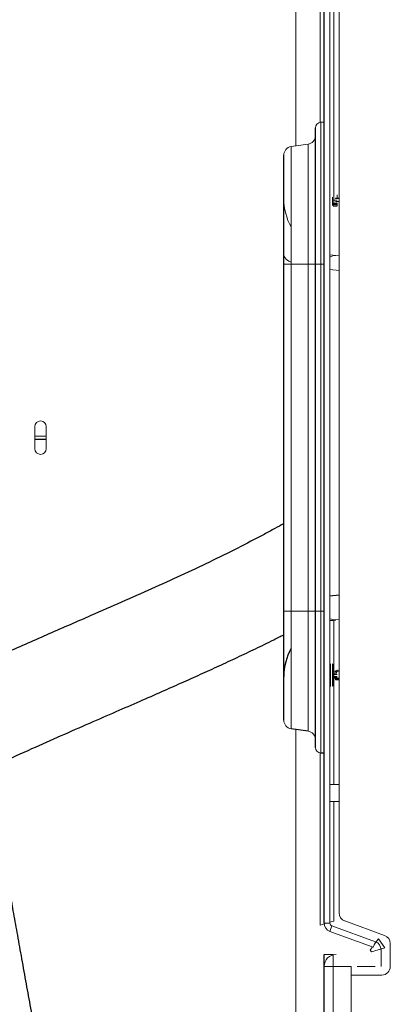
# Paper-space layout '_Bottom' of a CAD drawing. Header units: millimetres. Extents: x -1506 to 1507, y -634 to 605.
# Tile 4 of 33: x -1250 to -1120, y -199 to 147. Entities that reach past the tile are written whole.
import ezdxf

# ---------------------------------------------------------------- set-up
doc = ezdxf.new("R2010")
doc.units = ezdxf.units.MM

psp = doc.layouts.new('_Bottom')

# ---------------------------------------------------------------- linework, layer by layer
at = {"color": 144, "linetype": 'Continuous', "lineweight": 18}
for p, q in [((-1153, 102.59), (-1153, 245)), ((-1144.42, 171.51), (-1144.42, 110.92)), ((-1141.01, -170.76), (-1141.01, 170.76)), ((-1139.66, 170.01), (-1139.66, 83.58)), ((-1137.83, 167.15), (-1137.83, -167.15)), ((-1143.13, 111), (-1144.23, 110.94)), ((-1144.23, 110.94), (-1144.23, -110.94)), ((-1143.13, -111), (-1143.13, 111)), ((-1148.71, 103.2), (-1154.65, 102.36)), ((-1154.65, 102.36), (-1154.65, -102.36)), ((-1148.71, -103.2), (-1148.71, 103.2)), ((-1143.13, 84.21), (-1143.07, 84.38)), ((-1140.15, 84.59), (-1140.15, 84.57)), ((-1140.15, 83.47), (-1140.15, 83.53)), ((-1138.6, 83.58), (-1139.94, 83.58)), ((-1139.94, 83.58), (-1139.94, 83.51)), ((-1138.53, 83.51), (-1139.94, 83.51)), ((-1139.66, 83.51), (-1139.66, 82.49)), ((-1139.04, 84.23), (-1137.83, 84.23)), ((-1139.04, 84.23), (-1139.04, 84.13)), ((-1139.04, 84.13), (-1137.83, 84.13)), ((-1139.04, 83.03), (-1139.04, 83.12)), ((-1139.04, 83.12), (-1137.83, 83.12)), ((-1138.45, 85.34), (-1138.45, 85.4)), ((-1138.45, 84.28), (-1138.45, 85.2)), ((-1139.94, 82.08), (-1139.94, 82.49)), ((-1139.94, 82.49), (-1138.6, 82.49)), ((-1138.6, 82.08), (-1139.94, 82.08)), ((-1139.94, 81.58), (-1139.94, 82.03)), ((-1138.53, 82.03), (-1139.94, 82.03)), ((-1139.66, 82.08), (-1139.66, 82.03)), ((-1139.04, 83.03), (-1137.83, 83.03)), ((-1138.57, 82.03), (-1138.6, 82.08)), ((-1138.45, 82.56), (-1138.45, 81.8)), ((-1138.45, 81.67), (-1138.45, 81.61)), ((-1138.97, 64.03), (-1141.01, 64.31)), ((-1138.97, 64.03), (-1137.83, 63.93)), ((-1143.07, 61), (-1157.23, 61)), ((-1137.83, 58.81), (-1141.01, 59.09)), ((-1244.67, 3.88), (-1244.67, -3.87)), ((-1240.68, -3.87), (-1240.68, 3.88)), ((-1244.67, 0.5), (-1240.68, 0.5)), ((-1244.67, -0.5), (-1240.68, -0.5)), ((-1240.68, -0.67), (-1244.67, -0.66)), ((-1143.07, -61), (-1157.23, -61)), ((-1139.66, -64.1), (-1139.66, -82.36)), ((-1137.83, -63.93), (-1138.97, -64.03)), ((-1140.86, -87.39), (-1140.86, -79.61)), ((-1139.96, -87.39), (-1139.96, -79.61)), ((-1138.6, -82.36), (-1139.94, -82.36)), ((-1139.94, -82.36), (-1139.94, -82.86)), ((-1139.94, -82.86), (-1138.6, -82.86)), ((-1139.66, -82.86), (-1139.66, -83.27)), ((-1139.04, -82.07), (-1139.04, -82.06)), ((-1137.83, -82.06), (-1139.04, -82.06)), ((-1137.83, -82.07), (-1139.04, -82.07)), ((-1138.45, -81.72), (-1138.45, -81.66)), ((-1138.45, -81.74), (-1138.45, -81.76)), ((-1140.15, -86.78), (-1140.15, -86.47)), ((-1139.94, -83.27), (-1138.6, -83.27)), ((-1139.94, -83.27), (-1139.94, -83.34)), ((-1139.94, -83.34), (-1138.53, -83.34)), ((-1139.94, -84), (-1139.94, -84.53)), ((-1138.6, -84), (-1139.94, -84)), ((-1138.53, -84.36), (-1139.94, -84.36)), ((-1138.6, -84.39), (-1139.94, -84.39)), ((-1139.94, -84.53), (-1138.6, -84.53)), ((-1139.66, -83.34), (-1139.66, -84)), ((-1139.66, -84.53), (-1139.66, -122)), ((-1139.04, -85.17), (-1139.04, -84.62)), ((-1139.04, -84.62), (-1137.83, -84.62)), ((-1137.83, -84.99), (-1139.04, -84.99)), ((-1137.83, -85.17), (-1139.04, -85.17)), ((-1143.13, -95.13), (-1143.07, -95.2)), ((-1143.07, -97.1), (-1143.13, -97.17)), ((-1153, -245), (-1153, -102.59)), ((-1144.42, -110.92), (-1144.42, -171.51)), ((-1137.83, -122), (-1141.01, -122)), ((-1141.01, -128), (-1137.83, -128)), ((-1139.66, -128), (-1139.66, -170.01)), ((-1142.83, -171.01), (-1144.42, -171.51)), ((-1143.07, -170.76), (-1141.01, -170.76)), ((-1142.83, -170.76), (-1142.83, -171.01)), ((-1141.06, -173.63), (-1140.35, -171.7)), ((-1141.01, -170.44), (-1139.66, -170.01)), ((-1125.07, -177.26), (-1140.35, -171.7)), ((-1135.85, -169.97), (-1121.8, -175.08)), ((-1125.78, -179.19), (-1141.06, -173.63)), ((-1125.43, -178.23), (-1123.91, -176.25)), ((-1123.91, -176.25), (-1121.71, -179.38)), ((-1126.95, -180.21), (-1126.08, -179.08)), ((-1126.47, -180.88), (-1121.71, -179.38)), ((-1125.78, -179.19), (-1125.07, -177.26)), ((-1119.83, -186), (-1119.83, -177.9)), ((-1139.89, -181.77), (-1143.07, -181.77)), ((-1139.89, -181.77), (-1139.89, -245)), ((-1126.95, -180.21), (-1126.47, -180.88)), ((-1123.07, -186), (-1123.07, -180.13)), ((-1133.54, -185.94), (-1143.07, -185.94)), ((-1133.54, -245), (-1133.54, -185.94)), ((-1131.47, -186), (-1125.12, -186)), ((-1122.83, -189), (-1133.54, -189))]:
    psp.add_line(p, q, dxfattribs=at)
at = {"color": 7, "linetype": 'Continuous', "lineweight": 25}
for p, q in [((-1143.07, -170.76), (-1143.07, 170.76)), ((-1146.13, -108.94), (-1146.13, 108.94)), ((-1157.23, -99.39), (-1157.23, 99.39)), ((-1139.94, 81.58), (-1138.45, 81.58)), ((-1141.01, -55.59), (-1137.83, -55.31)), ((-1141.01, -64.31), (-1138.97, -64.03)), ((-1148.71, -103.2), (-1154.65, -102.36)), ((-1143.13, -111), (-1144.23, -110.94)), ((-1143.07, -245), (-1143.07, -181.77))]:
    psp.add_line(p, q, dxfattribs=at)
at = {"color": 144, "linetype": 'Continuous', "lineweight": 18}
for centre, radius, start, end in [((-1144.13, 108.94), 2, 93, 180), ((-1149.13, 106.17), 3, 278, 0), ((-1154.23, 99.39), 3, 98, 180), ((-1137.23, 83.95), 20, 180, 209.4394), ((-1153.61, 65.31), 3.78, 196.8126, 254.0429), ((-1139.28, 61.29), 2.76, 83.6552, 128.9904), ((-1242.68, 3.88), 2, 360, 180), ((-1242.68, -3.87), 2, 180, 360), ((-1139.38, -60.28), 3.78, 244.4511, 276.2512), ((-1154.23, -99.39), 3, 180, 262), ((-1149.13, -106.17), 3, 360, 82), ((-1144.13, -108.94), 2, 180, 267), ((-1134.83, -167.15), 3, 180, 250), ((-1140.01, -170.76), 3.05, 180, 250), ((-1140.01, -170.76), 1, 180, 250), ((-1122.83, -177.9), 3, 360, 70), ((-1126.12, -180.13), 3.05, 360, 70), ((-1138.89, -185.94), 4.18, 90, 180), ((-1122.83, -186), 3, 270, 0)]:
    psp.add_arc(centre, radius, start, end, dxfattribs=at)
at = {"color": 7, "linetype": 'Continuous', "lineweight": 25}
for centre, radius, start, end in [((-1137.23, -83.95), 20, 150.5606, 180), ((-1140.83, -79.84), 0.224, 98, 146.3463), ((-1139.93, -79.84), 0.224, 98, 180), ((-1140.83, -87.16), 0.224, 213.6537, 262), ((-1139.93, -87.16), 0.224, 180, 262)]:
    psp.add_arc(centre, radius, start, end, dxfattribs=at)
at = {"color": 144, "linetype": 'Continuous', "lineweight": 18}
for points, knots in [([(-1146.09, 84.58), (-1146.15, 84.6), (-1146.24, 84.61), (-1146.33, 84.63), (-1146.36, 84.64)], [0, 0, 0, 0, 0.6320303, 1, 1, 1, 1]), ([(-1140.15, 84.57), (-1140.15, 84.56), (-1140.15, 84.55), (-1140.15, 84.53), (-1140.15, 84.51), (-1140.15, 84.46), (-1140.15, 84.4), (-1140.15, 84.29), (-1140.15, 84.17), (-1140.15, 84.03), (-1140.15, 83.88), (-1140.15, 83.78), (-1140.15, 83.72)], [0, 0, 0, 0, 0.063532, 0.126662, 0.189756, 0.253179, 0.377902, 0.502401, 0.626201, 0.750686, 0.875374, 1, 1, 1, 1]), ([(-1140.15, 83.72), (-1140.15, 83.64), (-1140.15, 83.55), (-1140.15, 83.35), (-1140.15, 83.23), (-1140.15, 83), (-1140.15, 82.87), (-1140.15, 82.62), (-1140.15, 82.49), (-1140.15, 82.37)], [0, 0, 0, 0, 0.25, 0.25, 0.5, 0.5, 0.75, 0.75, 1, 1, 1, 1]), ([(-1138.45, 81.61), (-1138.45, 81.57), (-1138.45, 81.57), (-1138.45, 81.63), (-1138.45, 81.7), (-1138.45, 81.8)], [0, 0, 0, 0, 0.5, 0.5, 1, 1, 1, 1]), ([(-1140.15, -82.28), (-1140.15, -81.6), (-1140.15, -81), (-1140.15, -80.13), (-1140.15, -79.88), (-1140.15, -79.84)], [0, 0, 0, 0, 0.5, 0.5, 1, 1, 1, 1]), ([(-1140.15, -82.28), (-1140.15, -82.75), (-1140.15, -83.7), (-1140.15, -85.13), (-1140.15, -86.29), (-1140.15, -87.05), (-1140.15, -87.11), (-1140.15, -87.13)], [0, 0, 0, 0, 0.205466, 0.410933, 0.616399, 0.821865, 1, 1, 1, 1]), ([(-1138.6, -82.86), (-1138.63, -82.84), (-1138.66, -82.81), (-1138.69, -82.74), (-1138.71, -82.7), (-1138.71, -82.61), (-1138.7, -82.55), (-1138.66, -82.45), (-1138.63, -82.4), (-1138.6, -82.36)], [0, 0, 0, 0, 0.25, 0.25, 0.5, 0.5, 0.75, 0.75, 1, 1, 1, 1]), ([(-1138.45, -81.74), (-1138.45, -81.66), (-1138.45, -81.57), (-1138.45, -81.61), (-1138.45, -81.61)], [0, 0, 0, 0, 0.8872546, 1, 1, 1, 1]), ([(-1138.68, -84.36), (-1138.69, -84.32), (-1138.71, -84.25), (-1138.7, -84.14), (-1138.66, -84.06), (-1138.62, -84.02), (-1138.6, -84)], [0, 0, 0, 0, 0.2292681, 0.50867, 0.7634251, 1, 1, 1, 1]), ([(-1138.6, -84.53), (-1138.63, -84.49), (-1138.66, -84.44), (-1138.67, -84.39), (-1138.67, -84.39)], [0, 0, 0, 0, 0.926123, 1, 1, 1, 1])]:
    psp.add_open_spline(points, degree=3, knots=knots, dxfattribs=at)
for points in [[(-1138.53, 83.51), (-1138.55, 83.53), (-1138.58, 83.55), (-1138.6, 83.58)], [(-1140.15, 82.37), (-1140.15, 82.08), (-1140.15, 81.85), (-1140.15, 81.7)], [(-1138.6, 82.49), (-1138.58, 82.5), (-1138.55, 82.5), (-1138.53, 82.51)], [(-1138.45, 82.56), (-1138.48, 82.54), (-1138.5, 82.52), (-1138.53, 82.51)], [(-1138.53, 82.03), (-1138.5, 81.99), (-1138.48, 81.95), (-1138.45, 81.91)], [(-1138.53, -83.34), (-1138.55, -83.32), (-1138.58, -83.3), (-1138.6, -83.27)], [(-1138.6, -84.39), (-1138.58, -84.38), (-1138.55, -84.37), (-1138.53, -84.36)]]:
    psp.add_open_spline(points, degree=3, dxfattribs=at)
at = {"color": 7, "linetype": 'Continuous', "lineweight": 25}
for points, knots in [([(-1138.6, 82.49), (-1138.63, 82.48), (-1138.66, 82.46), (-1138.69, 82.41), (-1138.71, 82.38), (-1138.71, 82.31), (-1138.7, 82.26), (-1138.66, 82.17), (-1138.63, 82.13), (-1138.6, 82.08)], [0, 0, 0, 0, 0.25, 0.25, 0.5, 0.5, 0.75, 0.75, 1, 1, 1, 1]), ([(-1157.23, -30.2), (-1158.26, -30.78), (-1160.5, -32.04), (-1165.82, -34.93), (-1173.32, -38.83), (-1183.11, -43.65), (-1193.21, -48.41), (-1203.55, -53.12), (-1214.12, -57.82), (-1226.09, -63.07), (-1239.56, -68.94), (-1254.54, -75.52), (-1269.64, -82.32), (-1284.76, -89.39), (-1299.69, -96.74), (-1314.19, -104.36), (-1328.01, -112.18), (-1341.07, -120.22), (-1352.98, -128.25), (-1363.68, -136.19), (-1373.52, -144.16), (-1382.98, -152.55), (-1391.51, -161.06), (-1398.47, -168.83), (-1404.25, -175.95), (-1409.11, -182.49), (-1413.92, -189.62), (-1418.6, -197.37), (-1423.09, -205.8), (-1427.29, -214.95), (-1431.12, -224.86), (-1434.17, -234.6), (-1436.53, -244.05), (-1438.25, -252.87), (-1439.5, -261.56), (-1440.29, -269.76), (-1440.71, -277.3), (-1440.84, -284.02), (-1440.78, -289.91), (-1440.6, -294.96), (-1440.36, -299.27), (-1440.1, -302.83), (-1439.84, -305.83), (-1439.57, -308.6), (-1439.25, -311.53), (-1438.83, -314.93), (-1438.28, -318.99), (-1437.53, -323.82), (-1436.61, -329.13), (-1435.5, -334.86), (-1434.19, -340.93), (-1432.67, -347.37), (-1430.96, -353.94), (-1429.13, -360.48), (-1427.18, -366.96), (-1424.28, -376), (-1420.26, -387.46), (-1414.94, -401.13), (-1409.33, -414.37), (-1403.59, -426.98), (-1397.82, -438.93), (-1392.13, -450.18), (-1386.45, -460.95), (-1380.81, -471.29), (-1375.17, -481.31), (-1369.66, -490.83), (-1364.28, -499.87), (-1359.37, -507.91), (-1354.95, -515.01), (-1351, -521.23), (-1347.2, -527.12), (-1343.56, -532.68), (-1340.1, -537.87), (-1336.89, -542.61), (-1334.28, -546.41), (-1332.25, -549.34), (-1330.67, -551.6), (-1328.97, -554.01), (-1326.91, -556.91), (-1324.33, -560.49), (-1321.5, -564.38), (-1318.49, -568.44), (-1315.38, -572.57), (-1312.04, -576.91), (-1308.67, -581.21), (-1305.43, -585.24), (-1302.16, -589.22), (-1298.93, -593.06), (-1295.76, -596.72), (-1292.92, -599.9), (-1290.4, -602.64), (-1288.11, -605.08), (-1285.51, -607.76), (-1282.51, -610.74), (-1279.04, -614.03), (-1275.73, -616.97), (-1272.56, -619.61), (-1269.53, -621.96), (-1266.31, -624.29), (-1262.79, -626.58), (-1259.59, -628.42), (-1256.88, -629.78), (-1254.89, -630.68), (-1253.25, -631.35), (-1251.74, -631.9), (-1250.19, -632.43), (-1248.34, -632.97), (-1245.85, -633.56), (-1242.9, -634.05), (-1239.39, -634.3), (-1235.71, -634.18), (-1232.39, -633.69), (-1229.46, -632.96), (-1226.66, -631.99), (-1223.98, -630.76), (-1221.38, -629.25), (-1218.97, -627.53), (-1216.9, -625.78), (-1215.15, -624.05), (-1213.69, -622.43), (-1212.34, -620.75), (-1211.21, -619.18), (-1210.29, -617.78), (-1209.51, -616.51), (-1208.71, -615.12), (-1207.9, -613.58), (-1207.11, -611.98), (-1206.44, -610.48), (-1205.88, -609.14), (-1205.43, -608.02), (-1204.97, -606.81), (-1204.44, -605.3), (-1203.72, -603.1), (-1202.92, -600.39), (-1202.13, -597.28), (-1201.42, -594.07), (-1200.77, -590.72), (-1200.16, -587.1), (-1199.69, -583.74), (-1199.33, -580.78), (-1199.08, -578.39), (-1198.85, -576.02), (-1198.65, -573.67), (-1198.49, -571.44), (-1198.36, -569.44), (-1198.26, -567.77), (-1198.19, -566.43), (-1198.14, -565.24), (-1198.08, -564.01), (-1198.03, -562.56), (-1197.97, -560.83), (-1197.91, -558.83), (-1197.86, -556.54), (-1197.82, -553.84), (-1197.8, -550.71), (-1197.81, -547.13), (-1197.85, -543.27), (-1197.93, -539.26), (-1198.12, -532.32), (-1198.55, -522.34), (-1199.22, -511.7), (-1199.81, -503.73), (-1200.22, -498.58), (-1200.64, -493.68), (-1201.02, -489.46), (-1201.35, -485.99), (-1201.62, -483.23), (-1201.85, -480.85), (-1202.07, -478.7), (-1202.32, -476.27), (-1202.64, -473.24), (-1203.05, -469.46), (-1203.6, -464.48), (-1204.3, -458.36), (-1205.15, -451.24), (-1206.06, -443.93), (-1207.01, -436.52), (-1208.01, -428.99), (-1209.05, -421.37), (-1210.13, -413.63), (-1211.49, -404.15), (-1213.18, -392.71), (-1215.26, -379.09), (-1217.51, -364.77), (-1219.47, -352.65), (-1221.06, -342.96), (-1222.21, -336.02), (-1223.33, -329.34), (-1224.37, -323.16), (-1225.31, -317.67), (-1226.13, -312.84), (-1226.84, -308.69), (-1227.45, -305.17), (-1227.96, -302.23), (-1228.42, -299.56), (-1228.91, -296.75), (-1229.49, -293.45), (-1230.17, -289.55), (-1230.95, -285.1), (-1231.81, -280.18), (-1232.85, -274.31), (-1234.06, -267.47), (-1235.47, -259.6), (-1236.98, -251.15), (-1238.59, -242.16), (-1240.18, -233.35), (-1241.72, -224.82), (-1243.19, -216.66), (-1244.72, -208.2), (-1246.28, -199.62), (-1247.85, -190.92), (-1249.39, -182.41), (-1250.86, -174.22), (-1252.21, -166.69), (-1253.44, -159.79), (-1254.56, -153.53), (-1255.56, -147.87), (-1256.46, -142.81), (-1257.19, -138.64), (-1257.79, -135.22), (-1258.31, -132.22), (-1258.87, -128.98), (-1259.51, -125.31), (-1260.22, -121.19), (-1260.73, -118.18), (-1261.01, -116.53), (-1261.03, -116.4)], [0, 0, 0, 0, 0.00304, 0.006592, 0.01492, 0.022882, 0.030517, 0.037922, 0.045169, 0.052277, 0.061644, 0.070828, 0.079857, 0.088754, 0.097534, 0.105999, 0.114137, 0.121953, 0.129465, 0.136045, 0.142406, 0.148581, 0.154562, 0.160446, 0.164356, 0.168506, 0.172908, 0.177579, 0.182537, 0.187807, 0.193419, 0.199408, 0.204152, 0.209137, 0.21399, 0.218515, 0.222686, 0.226477, 0.229679, 0.232498, 0.234915, 0.23691, 0.238492, 0.239973, 0.241582, 0.243451, 0.245754, 0.24851, 0.251739, 0.254902, 0.258451, 0.262313, 0.266195, 0.270072, 0.273939, 0.277793, 0.286361, 0.294802, 0.303068, 0.311109, 0.318852, 0.326223, 0.33316, 0.340253, 0.347057, 0.353653, 0.36002, 0.36614, 0.370917, 0.375515, 0.37993, 0.384158, 0.388195, 0.391978, 0.395335, 0.397292, 0.399063, 0.40085, 0.403231, 0.406241, 0.409876, 0.41317, 0.416845, 0.4209, 0.425056, 0.428973, 0.432651, 0.436987, 0.440942, 0.444518, 0.447718, 0.45057, 0.453367, 0.457819, 0.462369, 0.46722, 0.471157, 0.475299, 0.479732, 0.484581, 0.489853, 0.492999, 0.495857, 0.498105, 0.49984, 0.501877, 0.504399, 0.50741, 0.512279, 0.516722, 0.520722, 0.524493, 0.528116, 0.531587, 0.535473, 0.539164, 0.542955, 0.546924, 0.549847, 0.55282, 0.555843, 0.558811, 0.560945, 0.562908, 0.565143, 0.567885, 0.570434, 0.572864, 0.574942, 0.576667, 0.578037, 0.58058, 0.583641, 0.588024, 0.592588, 0.597081, 0.601652, 0.606607, 0.611926, 0.615044, 0.618093, 0.621074, 0.623985, 0.626804, 0.629256, 0.63125, 0.632783, 0.634048, 0.635466, 0.637191, 0.639224, 0.641567, 0.644222, 0.647191, 0.650822, 0.654838, 0.659172, 0.663509, 0.667811, 0.681263, 0.694329, 0.699351, 0.704309, 0.709027, 0.713184, 0.716098, 0.718643, 0.72082, 0.722646, 0.724565, 0.7275, 0.730913, 0.734808, 0.74092, 0.747248, 0.753606, 0.759993, 0.766407, 0.772845, 0.779305, 0.785826, 0.796416, 0.807424, 0.818835, 0.830629, 0.836031, 0.841503, 0.846765, 0.851504, 0.855725, 0.859371, 0.862525, 0.865192, 0.867374, 0.869181, 0.87125, 0.873743, 0.876658, 0.879988, 0.883687, 0.887649, 0.893048, 0.898845, 0.90503, 0.911586, 0.918497, 0.924164, 0.930027, 0.936074, 0.942289, 0.948307, 0.954539, 0.960274, 0.96553, 0.97032, 0.97466, 0.978565, 0.982049, 0.985125, 0.987164, 0.989092, 0.991302, 0.99382, 0.996636, 0.999736, 1, 1, 1, 1]), ([(-1293.29, -132.4), (-1293.19, -132.99), (-1292.89, -134.74), (-1292.42, -137.46), (-1291.88, -140.55), (-1291.35, -143.55), (-1290.79, -146.76), (-1290.17, -150.3), (-1289.44, -154.41), (-1288.6, -159.17), (-1287.63, -164.61), (-1286.57, -170.53), (-1285.34, -177.41), (-1283.92, -185.31), (-1282.29, -194.33), (-1280.55, -203.98), (-1278.75, -213.92), (-1276.97, -223.76), (-1275.07, -234.27), (-1273.09, -245.26), (-1271.05, -256.59), (-1269.18, -267.05), (-1267.66, -275.58), (-1266.46, -282.35), (-1265.55, -287.54), (-1264.71, -292.3), (-1263.97, -296.55), (-1263.35, -300.09), (-1262.84, -302.98), (-1262.44, -305.29), (-1262.07, -307.46), (-1261.67, -309.78), (-1261.19, -312.51), (-1260.61, -315.93), (-1259.89, -320.09), (-1259.04, -325.05), (-1258.1, -330.64), (-1256.85, -338.04), (-1255.36, -346.98), (-1253.69, -357.15), (-1252.09, -367.08), (-1250.56, -376.71), (-1249.11, -386.03), (-1247.48, -396.67), (-1245.72, -408.48), (-1243.87, -421.39), (-1242.34, -432.53), (-1241.07, -442.12), (-1240.04, -450.27), (-1239.06, -458.25), (-1238.29, -464.77), (-1237.73, -469.75), (-1237.35, -473.16), (-1237.02, -476.2), (-1236.74, -478.89), (-1236.49, -481.24), (-1236.27, -483.46), (-1236.03, -485.81), (-1235.77, -488.53), (-1235.47, -491.66), (-1235.15, -495.19), (-1234.8, -499.08), (-1234.3, -505.15), (-1233.69, -513.24), (-1233.15, -521.9), (-1232.78, -529.31), (-1232.54, -535.49), (-1232.38, -541.58), (-1232.31, -546.96), (-1232.3, -551.47), (-1232.34, -555.01), (-1232.4, -557.98), (-1232.47, -560.22), (-1232.53, -561.85), (-1232.57, -562.98), (-1232.62, -563.96), (-1232.67, -565), (-1232.74, -566.28), (-1232.83, -567.88), (-1232.95, -569.7), (-1233.1, -571.64), (-1233.28, -573.62), (-1233.47, -575.59), (-1233.73, -577.91), (-1234.07, -580.49), (-1234.48, -583.19), (-1234.91, -585.6), (-1235.35, -587.76), (-1235.81, -589.74), (-1236.27, -591.48), (-1236.69, -592.93), (-1237.07, -594.08), (-1237.37, -594.92), (-1237.62, -595.59), (-1237.86, -596.19), (-1238.15, -596.88), (-1238.47, -597.56), (-1238.77, -598.18), (-1239.04, -598.65), (-1239.25, -599.01), (-1239.43, -599.3), (-1239.63, -599.6), (-1239.83, -599.87), (-1240.01, -600.09), (-1240.17, -600.26), (-1240.23, -600.31), (-1240.14, -600.23), (-1239.92, -600.1), (-1239.71, -600), (-1239.53, -599.92), (-1239.32, -599.85), (-1239.13, -599.81), (-1238.97, -599.77), (-1238.84, -599.76), (-1238.78, -599.75), (-1238.88, -599.74), (-1239.08, -599.7), (-1239.35, -599.64), (-1239.68, -599.55), (-1240.02, -599.45), (-1240.39, -599.32), (-1240.83, -599.15), (-1241.38, -598.92), (-1242.06, -598.61), (-1243.17, -598.05), (-1244.74, -597.16), (-1246.81, -595.81), (-1248.96, -594.26), (-1251.14, -592.55), (-1253.51, -590.56), (-1256.12, -588.23), (-1258.99, -585.49), (-1261.55, -582.92), (-1263.81, -580.56), (-1265.84, -578.39), (-1268.12, -575.88), (-1270.72, -572.94), (-1273.63, -569.54), (-1276.89, -565.65), (-1280.21, -561.56), (-1283.51, -557.39), (-1286.61, -553.4), (-1289.58, -549.48), (-1292.3, -545.84), (-1294.75, -542.51), (-1296.9, -539.54), (-1298.77, -536.95), (-1300.33, -534.75), (-1301.63, -532.91), (-1302.79, -531.26), (-1303.93, -529.63), (-1305.16, -527.86), (-1306.48, -525.95), (-1308.34, -523.23), (-1310.78, -519.64), (-1313.82, -515.1), (-1317.87, -508.95), (-1323, -501.01), (-1329.26, -491.04), (-1335.85, -480.22), (-1342.72, -468.57), (-1349.26, -457.06), (-1355.52, -445.65), (-1361.52, -434.28), (-1367.73, -421.98), (-1374.02, -408.8), (-1380.23, -394.8), (-1386.24, -379.97), (-1391.87, -364.38), (-1395.82, -351.67), (-1398.42, -342.07), (-1399.97, -335.79), (-1401.31, -329.81), (-1402.4, -324.36), (-1403.26, -319.57), (-1403.95, -315.3), (-1404.48, -311.58), (-1404.88, -308.37), (-1405.19, -305.62), (-1405.44, -303.12), (-1405.68, -300.48), (-1405.91, -297.41), (-1406.13, -293.52), (-1406.3, -288.76), (-1406.33, -283.14), (-1406.16, -276.84), (-1405.68, -269.91), (-1404.78, -262.09), (-1403.34, -253.72), (-1401.3, -245.2), (-1398.85, -237.21), (-1396.07, -229.79), (-1392.78, -222.36), (-1388.94, -214.98), (-1384.53, -207.68), (-1379.93, -200.99), (-1375.05, -194.64), (-1369.84, -188.53), (-1364.16, -182.48), (-1358.03, -176.51), (-1351.98, -171.04), (-1345.57, -165.73), (-1339.03, -160.73), (-1332.1, -155.76), (-1323.98, -150.29), (-1314.57, -144.37), (-1303.76, -138.06), (-1292.24, -131.76), (-1280.29, -125.62), (-1268.33, -119.79), (-1256.79, -114.39), (-1245.85, -109.42), (-1235.42, -104.78), (-1225.55, -100.45), (-1216.32, -96.42), (-1207.89, -92.74), (-1200.25, -89.38), (-1193.17, -86.25), (-1186.46, -83.23), (-1179.91, -80.24), (-1173.48, -77.25), (-1167.07, -74.19), (-1161.63, -71.54), (-1158.4, -69.89), (-1157.23, -69.3)], [0, 0, 0, 0, 0.001265, 0.003774, 0.005878, 0.007974, 0.010301, 0.012867, 0.015674, 0.019303, 0.023287, 0.027636, 0.032362, 0.038494, 0.045193, 0.052477, 0.06015, 0.067611, 0.074801, 0.084117, 0.092856, 0.100984, 0.10847, 0.112837, 0.116934, 0.120738, 0.124126, 0.127077, 0.129197, 0.131009, 0.132572, 0.134391, 0.136578, 0.139135, 0.142627, 0.14664, 0.151178, 0.156246, 0.164748, 0.173242, 0.181565, 0.189708, 0.197667, 0.205435, 0.217243, 0.228589, 0.239792, 0.247375, 0.254921, 0.262428, 0.269879, 0.273517, 0.27682, 0.279789, 0.282424, 0.284727, 0.286743, 0.289036, 0.291773, 0.294951, 0.298569, 0.302625, 0.307027, 0.317646, 0.328526, 0.33558, 0.342729, 0.349968, 0.35723, 0.362393, 0.366913, 0.370797, 0.374053, 0.375877, 0.377425, 0.3787, 0.380002, 0.381843, 0.384229, 0.386974, 0.389972, 0.393042, 0.396182, 0.399393, 0.404436, 0.409282, 0.41379, 0.418023, 0.422278, 0.426597, 0.430215, 0.433317, 0.435906, 0.437461, 0.439485, 0.441978, 0.444915, 0.447749, 0.450133, 0.452082, 0.453982, 0.456046, 0.458973, 0.461915, 0.46481, 0.46984, 0.474601, 0.479143, 0.481617, 0.484108, 0.486631, 0.489277, 0.492063, 0.494988, 0.498173, 0.501801, 0.50462, 0.507628, 0.510332, 0.512562, 0.514322, 0.516055, 0.51811, 0.520487, 0.52304, 0.528628, 0.533761, 0.538443, 0.542812, 0.54696, 0.55206, 0.556853, 0.561538, 0.564354, 0.567334, 0.570686, 0.574413, 0.578521, 0.583014, 0.587895, 0.592005, 0.596238, 0.600143, 0.603671, 0.60682, 0.609586, 0.611968, 0.613963, 0.615571, 0.616911, 0.618344, 0.619893, 0.621559, 0.623341, 0.626911, 0.630749, 0.634763, 0.642138, 0.650014, 0.658362, 0.667145, 0.676313, 0.683816, 0.691921, 0.700601, 0.709743, 0.719218, 0.729523, 0.739989, 0.750516, 0.754648, 0.758769, 0.762712, 0.766198, 0.769249, 0.77189, 0.774329, 0.776328, 0.777993, 0.779542, 0.781069, 0.782988, 0.785342, 0.788405, 0.791929, 0.795874, 0.800201, 0.80487, 0.810492, 0.815878, 0.820919, 0.825658, 0.830132, 0.8354, 0.84035, 0.845021, 0.849438, 0.854107, 0.858686, 0.863521, 0.868638, 0.872846, 0.877236, 0.881822, 0.886613, 0.893023, 0.899798, 0.90696, 0.914513, 0.922018, 0.929243, 0.93617, 0.942781, 0.949348, 0.955528, 0.961302, 0.96665, 0.971599, 0.976547, 0.98146, 0.98647, 0.991584, 0.996934, 1, 1, 1, 1])]:
    psp.add_open_spline(points, degree=3, knots=knots, dxfattribs=at)

doc.saveas('drawing.dxf')
